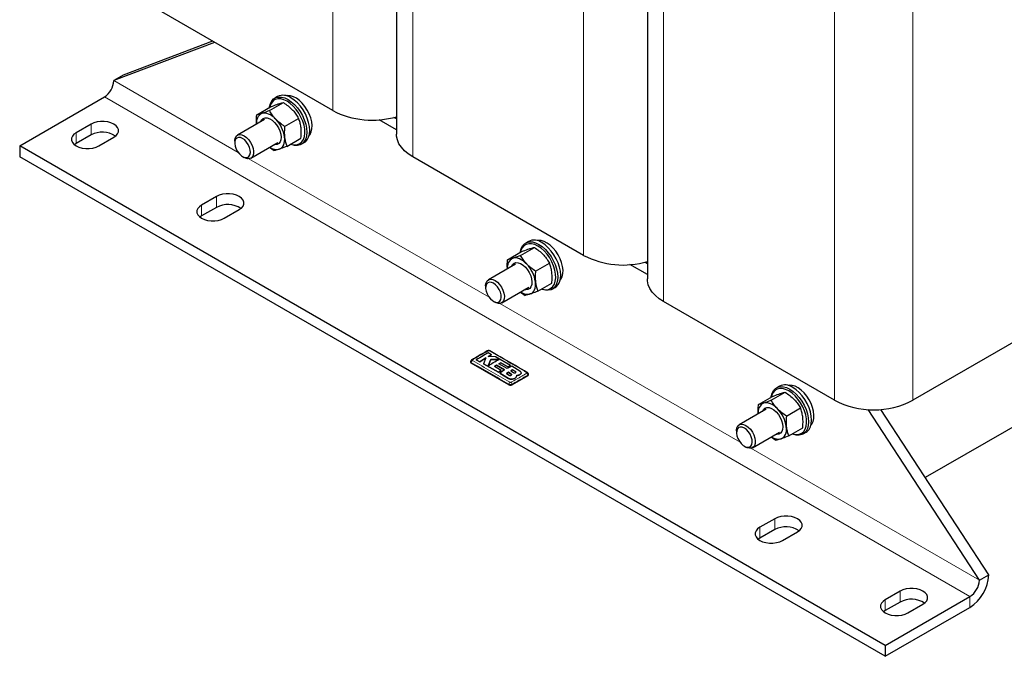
# Model space of a CAD drawing. Header units: millimetres. Extents: x 5 to 418, y 2 to 292.
# Tile 15 of 39: x 229 to 273, y 51 to 80. Entities that reach past the tile are written whole.
import ezdxf

# ---------------------------------------------------------------- set-up
doc = ezdxf.new("R2010")
doc.units = ezdxf.units.MM

msp = doc.modelspace()

# ---------------------------------------------------------------- linework, layer by layer
at = {"color": 7, "linetype": 'Continuous', "lineweight": 18}
for p, q in [((242.9396, 75.6494), (242.9396, 95.328)), ((246.5458, 73.5675), (246.5458, 93.2462)), ((254.2533, 69.1181), (254.2533, 88.7967)), ((257.8595, 67.0363), (257.8595, 86.7149)), ((265.567, 62.5868), (265.567, 82.2655)), ((269.1025, 62.5868), (269.1025, 82.2655)), ((238.6771, 73.7616), (233.0648, 77.0014)), ((271.6729, 53.7337), (232.6406, 76.2666)), ((232.0395, 75.042), (232.0395, 74.5521)), ((231.3678, 74.6542), (231.3678, 74.1643)), ((249.9908, 67.2303), (239.1615, 73.4819)), ((237.6964, 71.7764), (237.6964, 71.2864)), ((237.0246, 71.3886), (237.0246, 70.8986)), ((261.3045, 60.699), (250.4752, 66.9507)), ((249.1869, 64.2654), (249.1869, 64.2909)), ((250.8717, 63.5708), (250.8717, 63.5692)), ((250.9836, 63.771), (250.9836, 63.7694)), ((251.1754, 63.8789), (251.1754, 63.8773)), ((251.7324, 63.6939), (251.7324, 63.7194)), ((250.8839, 63.2857), (250.8839, 63.3112)), ((251.0253, 63.2857), (251.0253, 63.3112)), ((272.0971, 54.4686), (261.7889, 60.4194)), ((262.1976, 56.8565), (262.1976, 56.3666)), ((262.8694, 57.2443), (262.8694, 56.7544)), ((268.5262, 53.9787), (268.5262, 53.4887)), ((271.6729, 53.2438), (271.6729, 53.7337)), ((267.8545, 53.5909), (267.8545, 53.1009))]:
    msp.add_line(p, q, dxfattribs=at)
at = {"color": 7, "linetype": 'Continuous', "lineweight": 25}
for p, q in [((245.8136, 94.2667), (245.8136, 74.588)), ((257.1273, 87.7354), (257.1273, 68.0568)), ((242.9396, 75.6494), (235.2321, 80.0988)), ((237.6076, 78.7275), (233.0648, 77.0014)), ((237.5201, 78.778), (233.4891, 77.2464)), ((233.4891, 77.2464), (233.0648, 77.0014)), ((228.8222, 74.0623), (232.6406, 76.2666)), ((240.0885, 75.649), (240.7173, 76.012)), ((240.4552, 76.2859), (240.3226, 76.2094)), ((239.5106, 75.4583), (240.1394, 75.8213)), ((232.0395, 75.042), (231.3678, 74.6542)), ((239.8642, 75.252), (238.6444, 74.5478)), ((240.7706, 74.9395), (241.3993, 75.3025)), ((245.8136, 74.786), (245.0293, 75.2387)), ((245.8136, 75.2758), (245.6952, 75.3441)), ((231.3678, 74.1643), (231.2926, 74.1133)), ((232.0395, 74.5521), (231.3678, 74.1643)), ((232.3931, 74.0623), (233.0648, 74.4501)), ((238.5202, 74.2731), (238.5202, 74.1915)), ((239.2444, 73.5086), (240.4642, 74.2127)), ((240.8748, 74.0393), (241.5036, 74.4023)), ((241.5225, 74.1309), (241.6551, 74.2074)), ((267.8545, 51.5294), (228.8222, 74.0623)), ((228.8222, 74.0623), (228.8222, 73.5724)), ((267.8545, 51.0395), (228.8222, 73.5724)), ((238.8736, 73.5791), (238.9443, 73.5383)), ((254.2533, 69.1181), (246.5458, 73.5675)), ((237.6964, 71.7764), (237.0246, 71.3886)), ((237.6964, 71.2864), (237.0246, 70.8986)), ((238.0499, 70.7967), (238.7217, 71.1845)), ((237.0246, 70.8986), (236.9494, 70.8477)), ((282.4668, 70.3019), (269.1025, 62.5868)), ((251.7689, 69.7547), (251.6363, 69.6781)), ((250.8244, 68.9271), (251.4531, 69.29)), ((251.4022, 69.1177), (252.031, 69.4807)), ((251.1779, 68.7207), (249.9581, 68.0165)), ((252.0843, 68.4082), (252.7131, 68.7712)), ((257.1273, 68.2547), (256.3431, 68.7074)), ((257.1273, 68.7445), (257.0089, 68.8129)), ((249.8339, 67.7418), (249.8339, 67.6602)), ((250.5581, 66.9773), (251.7779, 67.6815)), ((252.1885, 67.5081), (252.8173, 67.8711)), ((252.8362, 67.5996), (252.9688, 67.6762)), ((250.1874, 67.0479), (250.2581, 67.007)), ((265.567, 62.5868), (257.8595, 67.0363)), ((249.41, 64.4104), (249.5654, 64.3266)), ((249.41, 64.4104), (249.41, 64.4088)), ((249.5654, 64.325), (249.41, 64.4088)), ((249.5654, 64.3266), (249.8468, 64.4975)), ((249.8468, 64.4958), (249.5654, 64.325)), ((249.8468, 64.4975), (249.7366, 64.2332)), ((250.1038, 64.6367), (249.9483, 64.7209)), ((249.953, 64.5568), (250.1038, 64.6367)), ((250.1038, 64.6351), (249.953, 64.5552)), ((250.2808, 64.5398), (249.953, 64.5568)), ((250.0732, 64.4326), (249.9538, 64.1446)), ((249.9538, 64.143), (250.0732, 64.431)), ((250.4495, 64.4287), (250.0732, 64.4326)), ((250.0732, 64.4326), (250.0732, 64.431)), ((250.0732, 64.431), (250.4495, 64.4271)), ((250.1038, 64.6367), (250.1038, 64.6351)), ((250.9595, 64.1525), (250.2808, 64.5398)), ((249.1576, 64.3316), (249.1576, 64.3062)), ((250.8839, 63.2857), (249.1869, 64.2654)), ((249.5654, 64.3266), (249.5654, 64.325)), ((249.7366, 64.2332), (250.4084, 63.8504)), ((249.7366, 64.2332), (249.7366, 64.2315)), ((250.4084, 63.8488), (249.7366, 64.2315)), ((250.2317, 64.1133), (250.3218, 64.1696)), ((250.3218, 64.168), (250.2317, 64.1117)), ((250.536, 63.9358), (250.2317, 64.1133)), ((250.3218, 64.1696), (250.688, 63.9545)), ((250.3218, 64.1696), (250.3218, 64.168)), ((250.688, 63.9529), (250.3218, 64.168)), ((250.4331, 64.2334), (250.5146, 64.276)), ((250.5146, 64.2744), (250.4331, 64.2317)), ((250.7993, 64.0183), (250.4331, 64.2334)), ((250.688, 63.9545), (250.4703, 63.8138)), ((250.5146, 64.276), (250.8317, 64.0909)), ((250.5146, 64.276), (250.5146, 64.2744)), ((250.8317, 64.0893), (250.5146, 64.2744)), ((251.0086, 64.1234), (250.7993, 64.0183)), ((250.8317, 64.0909), (250.9595, 64.1525)), ((250.9595, 64.1508), (250.8317, 64.0893)), ((250.8317, 64.0909), (250.8317, 64.0893)), ((250.9595, 64.1525), (250.9595, 64.1508)), ((251.0523, 63.9556), (250.9734, 63.9132)), ((250.9734, 63.9115), (251.0523, 63.9539)), ((251.3827, 63.8978), (251.0086, 64.1234)), ((251.1754, 63.8789), (251.0523, 63.9556)), ((251.0523, 63.9556), (251.0523, 63.9539)), ((251.0523, 63.9539), (251.1754, 63.8773)), ((278.4823, 64.1961), (269.6606, 59.1034)), ((250.4084, 63.8504), (250.536, 63.9358)), ((250.536, 63.9342), (250.4084, 63.8488)), ((250.4084, 63.8504), (250.4084, 63.8488)), ((250.4703, 63.8138), (250.8717, 63.5708)), ((250.4703, 63.8138), (250.4703, 63.8121)), ((250.8717, 63.5692), (250.4703, 63.8121)), ((250.536, 63.9358), (250.536, 63.9342)), ((250.8604, 63.8484), (250.7703, 63.7932)), ((250.7703, 63.7916), (250.8604, 63.8468)), ((250.7703, 63.7932), (250.8934, 63.7165)), ((250.9836, 63.771), (250.8604, 63.8484)), ((250.8604, 63.8484), (250.8604, 63.8468)), ((250.8604, 63.8468), (250.9836, 63.7694)), ((250.9734, 63.9132), (251.0965, 63.8359)), ((251.7324, 63.6939), (251.0253, 63.2857)), ((251.0568, 63.5474), (251.0568, 63.5458)), ((251.2256, 63.658), (251.2352, 63.7127)), ((251.233, 63.6984), (251.2256, 63.6564)), ((251.2256, 63.658), (251.2256, 63.6564)), ((251.2362, 63.6982), (251.2362, 63.6998)), ((251.3827, 63.7473), (251.3827, 63.7457)), ((251.4362, 63.8199), (251.4362, 63.8215)), ((251.7617, 63.7347), (251.7617, 63.7601)), ((263.0826, 63.2234), (262.95, 63.1469)), ((262.1381, 62.3958), (262.7668, 62.7588)), ((262.7159, 62.5865), (263.3447, 62.9495)), ((262.4916, 62.1894), (261.2719, 61.4853)), ((263.398, 61.877), (264.0268, 62.24)), ((272.0971, 54.4686), (267.0772, 62.1718)), ((272.5214, 54.7135), (267.6582, 62.1763)), ((263.5022, 60.9768), (264.131, 61.3398)), ((261.1476, 61.2106), (261.1476, 61.1289)), ((261.8718, 60.446), (263.0916, 61.1502)), ((264.1499, 61.0683), (264.2825, 61.1449)), ((261.5011, 60.5166), (261.5718, 60.4758)), ((262.8694, 57.2443), (262.1976, 56.8565)), ((262.8694, 56.7544), (262.1976, 56.3666)), ((263.2229, 56.2646), (263.8947, 56.6524)), ((262.1976, 56.3666), (262.1224, 56.3156)), ((272.0971, 54.4686), (272.5214, 54.7135)), ((268.5262, 53.9787), (267.8545, 53.5909)), ((267.8545, 51.5294), (271.6729, 53.7337)), ((268.5262, 53.4887), (267.8545, 53.1009)), ((268.8798, 52.999), (269.5515, 53.3868)), ((267.8545, 53.1009), (267.7793, 53.05)), ((267.8545, 51.0395), (271.6729, 53.2438)), ((267.8545, 51.5294), (267.8545, 51.0395))]:
    msp.add_line(p, q, dxfattribs=at)
at = {"color": 7, "linetype": 'Continuous', "lineweight": 25, "flags": 128}
for points in [[(240.0818, 75.7881), (240.0869, 75.8227), (240.1252, 75.9656), (240.1877, 76.0843), (240.2725, 76.1752), (240.3771, 76.2356), (240.4983, 76.2636), (240.6323, 76.2584), (240.7752, 76.2202), (240.9225, 76.15)], [(240.8784, 76.0734), (240.7347, 76.1414), (240.5957, 76.1774), (240.4658, 76.1801), (240.3492, 76.1496), (240.2495, 76.0868), (240.1701, 75.9936), (240.1134, 75.8732), (240.092, 75.7939)], [(241.8768, 74.5277), (241.9169, 74.5789), (241.9719, 74.6921), (242.0029, 74.8283), (242.0088, 74.9829), (241.9895, 75.1507), (241.9457, 75.3259), (241.8787, 75.5026), (241.7909, 75.6747), (241.6852, 75.8365), (241.5653, 75.9823), (241.4353, 76.1072), (241.2996, 76.207), (241.1627, 76.2783), (241.0294, 76.3186), (240.9042, 76.3266), (240.8434, 76.3178)], [(241.0474, 74.139), (241.0923, 74.1258), (241.2273, 74.1063), (241.3511, 74.1203), (241.4597, 74.1671), (241.5496, 74.2454), (241.618, 74.3526), (241.6625, 74.4853), (241.6819, 74.6391), (241.6754, 74.8092), (241.6433, 74.99), (241.5866, 75.1759), (241.5072, 75.3607), (241.4076, 75.5386), (241.2909, 75.7038), (241.161, 75.8511), (241.022, 75.9756), (240.8784, 76.0734)], [(240.9225, 76.15), (241.0699, 76.05), (241.2128, 75.9234), (241.3468, 75.7738), (241.468, 75.6059), (241.5726, 75.4247), (241.6574, 75.2358), (241.7199, 75.045), (241.7582, 74.8579), (241.7711, 74.6803), (241.7582, 74.5176), (241.7199, 74.3747), (241.6574, 74.256), (241.5726, 74.1651), (241.468, 74.1047), (241.3468, 74.0766), (241.2128, 74.0818), (241.0699, 74.1201), (241.0372, 74.1331)], [(241.6551, 74.2074), (241.7051, 74.2416), (241.79, 74.3325), (241.8525, 74.4512), (241.8908, 74.5941), (241.9037, 74.7568), (241.8908, 74.9344), (241.8525, 75.1215), (241.79, 75.3124), (241.7051, 75.5013), (241.6006, 75.6824), (241.4794, 75.8503), (241.3453, 75.9999), (241.2025, 76.1266), (241.0551, 76.2265)], [(240.3727, 75.2614), (240.2936, 75.337), (240.2117, 75.4019), (240.1286, 75.4551), (240.0456, 75.4956), (239.9641, 75.5228), (239.8856, 75.5362), (239.8114, 75.5355), (239.7427, 75.5208)], [(233.0648, 74.4501), (233.166, 74.5234), (233.2365, 74.6078), (233.2726, 74.6992), (233.2726, 74.7929), (233.2365, 74.8843), (233.166, 74.9687), (233.0648, 75.042), (232.9379, 75.1004), (232.7916, 75.1411), (232.6333, 75.1619), (232.471, 75.1619), (232.3127, 75.1411), (232.1664, 75.1004), (232.0395, 75.042)], [(239.6876, 75.15), (239.7338, 75.2365), (239.8023, 75.2963), (239.8887, 75.3248), (239.9884, 75.3205), (240.0961, 75.2836), (240.2059, 75.2161), (240.312, 75.1216), (240.4086, 75.0053), (240.4904, 74.8734), (240.5532, 74.733), (240.5934, 74.5917), (240.609, 74.4571), (240.5991, 74.3364), (240.5642, 74.2362), (240.5062, 74.1619), (240.4283, 74.1175), (240.4283, 74.1175)], [(231.3678, 74.6542), (231.2665, 74.5809), (231.1961, 74.4965), (231.16, 74.4051), (231.16, 74.3114), (231.1961, 74.22), (231.2665, 74.1356), (231.3678, 74.0623), (231.4947, 74.0039), (231.641, 73.9632), (231.7992, 73.9423), (231.9616, 73.9423), (232.1199, 73.9632), (232.2661, 74.0039), (232.3931, 74.0623)], [(238.5202, 74.2731), (238.521, 74.3034), (238.5409, 74.4125), (238.5862, 74.4975), (238.654, 74.553), (238.74, 74.5755), (238.8389, 74.5636), (238.9444, 74.5181)], [(238.8737, 74.3956), (238.7783, 74.4356), (238.69, 74.4422), (238.6153, 74.4152), (238.5598, 74.3564), (238.5275, 74.2703), (238.521, 74.1631), (238.5406, 74.043), (238.5849, 73.9187), (238.6506, 73.7995), (238.7328, 73.6942), (238.8256, 73.6107), (238.9218, 73.5551), (239.0146, 73.5316), (239.0968, 73.5419), (239.1625, 73.5852), (239.2068, 73.6583), (239.2264, 73.7559), (239.2199, 73.8706), (239.1876, 73.994), (239.1321, 74.1169), (239.0574, 74.2302), (238.9691, 74.3254), (238.8737, 74.3956)], [(238.9444, 74.5181), (239.0499, 74.4418), (239.1488, 74.3395), (239.2348, 74.2177), (239.3026, 74.0839), (239.3479, 73.9466), (239.3678, 73.8145), (239.3612, 73.6958), (239.3283, 73.598), (239.2713, 73.5272), (239.1938, 73.4879), (239.1006, 73.4825), (238.9976, 73.5114), (238.9443, 73.5383)], [(240.5291, 73.9112), (240.591, 73.9396), (240.6452, 73.9813), (240.6906, 74.0356), (240.7266, 74.1016), (240.7524, 74.178), (240.7678, 74.2637), (240.7722, 74.3571), (240.7658, 74.4566)], [(246.5458, 73.5675), (246.3456, 73.698), (246.1741, 73.8414), (246.0338, 73.9957), (245.9268, 74.1587), (245.8545, 74.3279), (245.8181, 74.5009), (245.8136, 74.588)], [(240.4283, 74.1175), (240.3346, 74.1053), (240.2875, 74.1107)], [(238.7217, 71.1845), (238.8229, 71.2577), (238.8933, 71.3422), (238.9295, 71.4335), (238.9295, 71.5273), (238.8933, 71.6186), (238.8229, 71.7031), (238.7217, 71.7764), (238.5947, 71.8348), (238.4485, 71.8755), (238.2902, 71.8963), (238.1279, 71.8963), (237.9696, 71.8755), (237.8233, 71.8348), (237.6964, 71.7764)], [(237.0246, 71.3886), (236.9234, 71.3153), (236.853, 71.2308), (236.8168, 71.1395), (236.8168, 71.0458), (236.853, 70.9544), (236.9234, 70.8699), (237.0246, 70.7967), (237.1515, 70.7382), (237.2978, 70.6976), (237.4561, 70.6767), (237.6184, 70.6767), (237.7767, 70.6976), (237.923, 70.7382), (238.0499, 70.7967)], [(251.3955, 69.2568), (251.4006, 69.2914), (251.4389, 69.4343), (251.5014, 69.553), (251.5862, 69.6439), (251.6908, 69.7043), (251.812, 69.7324), (251.946, 69.7272), (252.0889, 69.6889), (252.2363, 69.6187)], [(253.1905, 67.9964), (253.2306, 68.0477), (253.2856, 68.1608), (253.3166, 68.297), (253.3225, 68.4517), (253.3033, 68.6194), (253.2594, 68.7946), (253.1924, 68.9713), (253.1046, 69.1435), (252.9989, 69.3052), (252.8791, 69.451), (252.749, 69.576), (252.6133, 69.6758), (252.4764, 69.747), (252.3431, 69.7874), (252.218, 69.7953), (252.1571, 69.7865)], [(252.1921, 69.5422), (252.0484, 69.6102), (251.9094, 69.6461), (251.7795, 69.6489), (251.6629, 69.6183), (251.5632, 69.5555), (251.4838, 69.4624), (251.4271, 69.342), (251.4057, 69.2627)], [(252.3611, 67.6077), (252.406, 67.5945), (252.541, 67.5751), (252.6648, 67.589), (252.7734, 67.6359), (252.8633, 67.7142), (252.9317, 67.8213), (252.9762, 67.954), (252.9956, 68.1078), (252.9891, 68.2779), (252.957, 68.4588), (252.9004, 68.6446), (252.8209, 68.8294), (252.7213, 69.0073), (252.6046, 69.1725), (252.4747, 69.3198), (252.3357, 69.4443), (252.1921, 69.5422)], [(252.2363, 69.6187), (252.3836, 69.5188), (252.5265, 69.3921), (252.6605, 69.2425), (252.7817, 69.0746), (252.8863, 68.8935), (252.9711, 68.7046), (253.0336, 68.5137), (253.0719, 68.3266), (253.0848, 68.149), (253.0719, 67.9863), (253.0336, 67.8434), (252.9711, 67.7247), (252.8863, 67.6338), (252.7817, 67.5734), (252.6605, 67.5454), (252.5265, 67.5506), (252.3836, 67.5888), (252.3509, 67.6018)], [(252.9688, 67.6762), (253.0188, 67.7103), (253.1037, 67.8013), (253.1662, 67.92), (253.2045, 68.0629), (253.2174, 68.2256), (253.2045, 68.4032), (253.1662, 68.5902), (253.1037, 68.7811), (253.0188, 68.97), (252.9143, 69.1512), (252.7931, 69.3191), (252.6591, 69.4686), (252.5162, 69.5953), (252.3688, 69.6953)], [(251.6864, 68.7302), (251.6073, 68.8057), (251.5254, 68.8706), (251.4423, 68.9238), (251.3593, 68.9643), (251.2779, 68.9915), (251.1993, 69.0049), (251.1251, 69.0042), (251.0564, 68.9896)], [(251.0013, 68.6187), (251.0475, 68.7052), (251.116, 68.765), (251.2024, 68.7935), (251.3021, 68.7892), (251.4098, 68.7523), (251.5196, 68.6848), (251.6257, 68.5904), (251.7223, 68.4741), (251.8041, 68.3421), (251.8669, 68.2018), (251.9071, 68.0604), (251.9227, 67.9258), (251.9128, 67.8052), (251.8779, 67.705), (251.8199, 67.6306), (251.742, 67.5862), (251.742, 67.5862)], [(249.8339, 67.7418), (249.8347, 67.7721), (249.8546, 67.8813), (249.8999, 67.9662), (249.9677, 68.0217), (250.0537, 68.0442), (250.1526, 68.0324), (250.2581, 67.9868)], [(250.2581, 67.9868), (250.3636, 67.9105), (250.4625, 67.8083), (250.5486, 67.6864), (250.6163, 67.5526), (250.6616, 67.4154), (250.6816, 67.2832), (250.6749, 67.1645), (250.642, 67.0667), (250.585, 66.9959), (250.5075, 66.9566), (250.4143, 66.9512), (250.3113, 66.9802), (250.2581, 67.007)], [(257.8595, 67.0363), (257.6593, 67.1667), (257.4878, 67.3101), (257.3475, 67.4645), (257.2405, 67.6274), (257.1682, 67.7966), (257.1319, 67.9696), (257.1273, 68.0568)], [(250.1874, 67.8644), (250.092, 67.9043), (250.0037, 67.911), (249.929, 67.8839), (249.8735, 67.8252), (249.8413, 67.739), (249.8347, 67.6319), (249.8543, 67.5117), (249.8986, 67.3874), (249.9643, 67.2682), (250.0466, 67.1629), (250.1393, 67.0794), (250.2356, 67.0238), (250.3283, 67.0003), (250.4105, 67.0106), (250.4763, 67.0539), (250.5206, 67.1271), (250.5401, 67.2246), (250.5336, 67.3393), (250.5013, 67.4627), (250.4458, 67.5856), (250.3711, 67.6989), (250.2828, 67.7942), (250.1874, 67.8644)], [(251.742, 67.5862), (251.6483, 67.574), (251.6012, 67.5795)], [(251.8428, 67.3799), (251.9047, 67.4083), (251.9589, 67.4501), (252.0043, 67.5044), (252.0403, 67.5703), (252.0662, 67.6468), (252.0815, 67.7324), (252.086, 67.8258), (252.0796, 67.9253)], [(262.7092, 62.7255), (262.7143, 62.7602), (262.7526, 62.903), (262.8151, 63.0217), (262.9, 63.1127), (263.0045, 63.1731), (263.1257, 63.2011), (263.2598, 63.1959), (263.4026, 63.1576), (263.55, 63.0875)], [(263.5058, 63.0109), (263.3622, 63.0789), (263.2231, 63.1148), (263.0932, 63.1176), (262.9766, 63.0871), (262.8769, 63.0242), (262.7975, 62.9311), (262.7408, 62.8107), (262.7194, 62.7314)], [(264.5042, 61.4652), (264.5443, 61.5164), (264.5993, 61.6296), (264.6303, 61.7658), (264.6363, 61.9204), (264.617, 62.0882), (264.5731, 62.2634), (264.5061, 62.4401), (264.4183, 62.6122), (264.3126, 62.7739), (264.1928, 62.9198), (264.0627, 63.0447), (263.927, 63.1445), (263.7901, 63.2158), (263.6569, 63.2561), (263.5317, 63.2641), (263.4708, 63.2552)], [(263.55, 63.0875), (263.6973, 62.9875), (263.8402, 62.8608), (263.9742, 62.7113), (264.0954, 62.5433), (264.2, 62.3622), (264.2848, 62.1733), (264.3473, 61.9824), (264.3856, 61.7954), (264.3985, 61.6178), (264.3856, 61.4551), (264.3473, 61.3122), (264.2848, 61.1935), (264.2, 61.1025), (264.0954, 61.0421), (263.9742, 61.0141), (263.8402, 61.0193), (263.6973, 61.0576), (263.6646, 61.0705)], [(264.2825, 61.1449), (264.3326, 61.1791), (264.4174, 61.27), (264.4799, 61.3887), (264.5182, 61.5316), (264.5311, 61.6943), (264.5182, 61.8719), (264.4799, 62.059), (264.4174, 62.2499), (264.3326, 62.4387), (264.228, 62.6199), (264.1068, 62.7878), (263.9728, 62.9374), (263.8299, 63.064), (263.6825, 63.164)], [(263.6748, 61.0764), (263.7198, 61.0632), (263.8548, 61.0438), (263.9785, 61.0577), (264.0871, 61.1046), (264.177, 61.1829), (264.2454, 61.2901), (264.2899, 61.4227), (264.3093, 61.5766), (264.3028, 61.7466), (264.2707, 61.9275), (264.2141, 62.1133), (264.1346, 62.2982), (264.035, 62.4761), (263.9183, 62.6413), (263.7884, 62.7885), (263.6494, 62.9131), (263.5058, 63.0109)], [(262.315, 62.0875), (262.3613, 62.1739), (262.4297, 62.2337), (262.5161, 62.2622), (262.6158, 62.2579), (262.7235, 62.221), (262.8333, 62.1536), (262.9394, 62.0591), (263.036, 61.9428), (263.1178, 61.8109), (263.1806, 61.6705), (263.2208, 61.5292), (263.2364, 61.3946), (263.2265, 61.2739), (263.1916, 61.1737), (263.1337, 61.0994), (263.0557, 61.0549), (263.0557, 61.0549)], [(263.0001, 62.1989), (262.921, 62.2744), (262.8391, 62.3394), (262.756, 62.3925), (262.673, 62.4331), (262.5916, 62.4602), (262.5131, 62.4736), (262.4388, 62.473), (262.3701, 62.4583)], [(261.1476, 61.2106), (261.1484, 61.2409), (261.1683, 61.35), (261.2136, 61.435), (261.2814, 61.4905), (261.3674, 61.513), (261.4663, 61.5011), (261.5718, 61.4556)], [(261.5011, 61.3331), (261.4057, 61.373), (261.3174, 61.3797), (261.2427, 61.3527), (261.1872, 61.2939), (261.155, 61.2077), (261.1484, 61.1006), (261.168, 60.9804), (261.2123, 60.8561), (261.278, 60.7369), (261.3603, 60.6317), (261.453, 60.5482), (261.5493, 60.4926), (261.642, 60.4691), (261.7242, 60.4793), (261.79, 60.5226), (261.8343, 60.5958), (261.8539, 60.6933), (261.8473, 60.8081), (261.815, 60.9314), (261.7595, 61.0543), (261.6848, 61.1676), (261.5965, 61.2629), (261.5011, 61.3331)], [(261.5718, 61.4556), (261.6773, 61.3793), (261.7762, 61.277), (261.8623, 61.1551), (261.9301, 61.0214), (261.9753, 60.8841), (261.9953, 60.752), (261.9886, 60.6333), (261.9557, 60.5354), (261.8987, 60.4647), (261.8212, 60.4253), (261.728, 60.42), (261.625, 60.4489), (261.5718, 60.4758)], [(263.1565, 60.8486), (263.2184, 60.8771), (263.2726, 60.9188), (263.3181, 60.9731), (263.354, 61.039), (263.3799, 61.1155), (263.3952, 61.2011), (263.3997, 61.2945), (263.3933, 61.3941)], [(263.0557, 61.0549), (262.962, 61.0427), (262.915, 61.0482)], [(263.8947, 56.6524), (263.9959, 56.7257), (264.0663, 56.8101), (264.1025, 56.9015), (264.1025, 56.9952), (264.0663, 57.0866), (263.9959, 57.171), (263.8947, 57.2443), (263.7677, 57.3027), (263.6215, 57.3434), (263.4632, 57.3642), (263.3009, 57.3642), (263.1426, 57.3434), (262.9963, 57.3027), (262.8694, 57.2443)], [(262.1976, 56.8565), (262.0964, 56.7832), (262.026, 56.6988), (261.9898, 56.6074), (261.9898, 56.5137), (262.026, 56.4223), (262.0964, 56.3379), (262.1976, 56.2646), (262.3246, 56.2062), (262.4708, 56.1655), (262.6291, 56.1446), (262.7914, 56.1446), (262.9497, 56.1655), (263.096, 56.2062), (263.2229, 56.2646)], [(269.5515, 53.3868), (269.6528, 53.46), (269.7232, 53.5445), (269.7593, 53.6359), (269.7593, 53.7296), (269.7232, 53.8209), (269.6528, 53.9054), (269.5515, 53.9787), (269.4246, 54.0371), (269.2783, 54.0778), (269.1201, 54.0986), (268.9577, 54.0986), (268.7994, 54.0778), (268.6532, 54.0371), (268.5262, 53.9787)], [(267.8545, 53.5909), (267.7533, 53.5176), (267.6828, 53.4332), (267.6467, 53.3418), (267.6467, 53.2481), (267.6828, 53.1567), (267.7533, 53.0722), (267.8545, 52.999), (267.9814, 52.9405), (268.1277, 52.8999), (268.286, 52.879), (268.4483, 52.879), (268.6066, 52.8999), (268.7529, 52.9405), (268.8798, 52.999)]]:
    msp.add_lwpolyline(points, dxfattribs=at)
at = {"color": 7, "linetype": 'Continuous', "lineweight": 25}
for centre, radius, start, end in [((232.1437, 77.0434), 0.9221, 302.60548, 357.39452), ((240.7055, 75.7545), 0.5874, 53.47043, 115.21911), ((239.9414, 75.1196), 0.4477, 116.34752, 189.98422), ((244.7192, 79.1102), 3.8916, 242.78633, 286.33262), ((239.3233, 74.2503), 1.4573, 8.13725, 43.93473), ((232.547, 73.603), 1.0762, 56.56204, 118.13278), ((240.4148, 74.4255), 0.5268, 233.36029, 282.52373), ((238.2038, 70.3373), 1.0762, 56.56204, 118.13278), ((252.0192, 69.2232), 0.5874, 53.47043, 115.21911), ((251.2551, 68.5884), 0.4477, 116.34752, 189.98422), ((256.0329, 72.5789), 3.8916, 242.78633, 286.33262), ((250.637, 67.7191), 1.4573, 8.13725, 43.93473), ((251.7285, 67.8942), 0.5268, 233.36029, 282.52373), ((249.2152, 64.3729), 0.0345, 55.21819, 114.71129), ((249.9235, 64.7814), 0.0349, 55.56316, 114.46716), ((249.2076, 64.3112), 0.0503, 185.6948, 245.62534), ((251.7039, 63.8026), 0.0335, 62.68013, 125.64176), ((251.7117, 63.7397), 0.0503, 294.37466, 354.3052), ((250.9546, 63.4222), 0.1537, 242.60967, 297.39033), ((263.3329, 62.692), 0.5874, 53.47043, 115.21911), ((262.5688, 62.0571), 0.4477, 116.34752, 189.98422), ((261.9507, 61.1878), 1.4573, 8.13725, 43.93473), ((267.3348, 65.9862), 3.8315, 242.52431, 297.47569), ((263.0422, 61.3629), 0.5268, 233.36029, 282.52373), ((263.3768, 55.8053), 1.0762, 56.56204, 118.13278), ((270.6869, 54.7928), 1.8362, 302.4764, 357.5236), ((271.176, 54.5105), 0.9221, 302.60548, 357.39452), ((269.0337, 52.5397), 1.0762, 56.56204, 118.13278)]:
    msp.add_arc(centre, radius, start, end, dxfattribs=at)
at = {"color": 7, "linetype": 'Continuous', "lineweight": 18}
for centre, radius, start, end in [((250.0058, 64.7816), 0.0347, 64.38698, 124.52497), ((249.2935, 64.2873), 0.1067, 123.32255, 178.05861), ((251.6257, 63.7157), 0.1068, 1.96162, 56.68054), ((250.9927, 63.3048), 0.109, 123.12783, 176.6323), ((250.9166, 63.3048), 0.109, 3.34751, 56.86931)]:
    msp.add_arc(centre, radius, start, end, dxfattribs=at)
at = {"color": 7, "linetype": 'Continuous', "lineweight": 25}
for points, knots in [([(240.1394, 75.8213), (240.1674, 75.8323), (240.2949, 75.8827), (240.4018, 75.9202), (240.4852, 75.9495)], [0, 0, 0, 0, 0.2189524, 1, 1, 1, 1]), ([(240.4852, 75.9495), (240.5078, 75.9568), (240.6028, 75.9874), (240.6678, 76.0014), (240.7173, 76.012)], [0, 0, 0, 0, 0.23810182, 1, 1, 1, 1]), ([(240.7173, 76.012), (240.7885, 75.9635), (240.9324, 75.8658), (241.0539, 75.749), (241.1151, 75.6901)], [0, 0, 0, 0, 0.495458, 1, 1, 1, 1]), ([(239.7427, 75.5208), (239.6733, 75.4997), (239.5845, 75.4726), (239.5239, 75.4609), (239.5106, 75.4583)], [0, 0, 0, 0, 0.7810476, 1, 1, 1, 1]), ([(240.0885, 75.649), (239.9928, 75.6117), (239.8672, 75.5628), (239.7667, 75.5289), (239.7427, 75.5208)], [0, 0, 0, 0, 0.7618982, 1, 1, 1, 1]), ([(240.3727, 75.2614), (240.3647, 75.2699), (240.304, 75.3339), (240.201, 75.4611), (240.1262, 75.586), (240.0885, 75.649)], [0, 0, 0, 0, 0.07009, 0.5307844, 1, 1, 1, 1]), ([(241.1151, 75.6901), (241.1232, 75.6816), (241.1839, 75.6176), (241.2869, 75.4904), (241.3616, 75.3655), (241.3993, 75.3025)], [0, 0, 0, 0, 0.07009003, 0.53078443, 1, 1, 1, 1]), ([(239.5014, 75.0425), (239.4979, 75.1034), (239.4902, 75.238), (239.5034, 75.3804), (239.5106, 75.4583)], [0, 0, 0, 0, 0.452188, 1, 1, 1, 1]), ([(240.7706, 74.9395), (240.6993, 74.9879), (240.5554, 75.0857), (240.434, 75.2025), (240.3727, 75.2614)], [0, 0, 0, 0, 0.495458, 1, 1, 1, 1]), ([(241.5083, 74.8852), (241.507, 74.8958), (241.4971, 74.9763), (241.4671, 75.1215), (241.4221, 75.2418), (241.3993, 75.3025)], [0, 0, 0, 0, 0.07009, 0.5307844, 1, 1, 1, 1]), ([(240.7706, 74.9395), (240.7631, 74.8572), (240.7482, 74.6912), (240.7599, 74.5353), (240.7658, 74.4566)], [0, 0, 0, 0, 0.495458, 1, 1, 1, 1]), ([(241.5036, 74.4023), (241.511, 74.4846), (241.526, 74.6506), (241.5142, 74.8065), (241.5083, 74.8852)], [0, 0, 0, 0, 0.495458, 1, 1, 1, 1]), ([(240.7658, 74.4566), (240.7672, 74.446), (240.777, 74.3655), (240.8071, 74.2203), (240.8521, 74.1), (240.8748, 74.0393)], [0, 0, 0, 0, 0.07009, 0.5307844, 1, 1, 1, 1]), ([(240.0912, 73.9974), (240.0938, 73.995), (240.156, 73.9398), (240.228, 73.8932), (240.297, 73.8486)], [0, 0, 0, 0, 0.04307, 1, 1, 1, 1]), ([(240.5291, 73.9112), (240.4597, 73.89), (240.3709, 73.8629), (240.3103, 73.8512), (240.297, 73.8486)], [0, 0, 0, 0, 0.7810476, 1, 1, 1, 1]), ([(240.8748, 74.0393), (240.7791, 74.002), (240.6535, 73.9531), (240.553, 73.9192), (240.5291, 73.9112)], [0, 0, 0, 0, 0.7618982, 1, 1, 1, 1]), ([(251.4531, 69.29), (251.4811, 69.3011), (251.6087, 69.3515), (251.7155, 69.3889), (251.7989, 69.4182)], [0, 0, 0, 0, 0.2189524, 1, 1, 1, 1]), ([(251.7989, 69.4182), (251.8215, 69.4255), (251.9165, 69.4562), (251.9815, 69.4701), (252.031, 69.4807)], [0, 0, 0, 0, 0.2381018, 1, 1, 1, 1]), ([(252.031, 69.4807), (252.1022, 69.4323), (252.2461, 69.3345), (252.3676, 69.2177), (252.4288, 69.1588)], [0, 0, 0, 0, 0.495458, 1, 1, 1, 1]), ([(250.8151, 68.5112), (250.8116, 68.5721), (250.8039, 68.7068), (250.8171, 68.8491), (250.8244, 68.9271)], [0, 0, 0, 0, 0.452188, 1, 1, 1, 1]), ([(251.0564, 68.9896), (250.987, 68.9684), (250.8982, 68.9413), (250.8376, 68.9296), (250.8244, 68.9271)], [0, 0, 0, 0, 0.7810476, 1, 1, 1, 1]), ([(251.4022, 69.1177), (251.3065, 69.0804), (251.1809, 69.0315), (251.0804, 68.9976), (251.0564, 68.9896)], [0, 0, 0, 0, 0.7618982, 1, 1, 1, 1]), ([(251.6864, 68.7302), (251.6784, 68.7386), (251.6177, 68.8026), (251.5147, 68.9298), (251.4399, 69.0547), (251.4022, 69.1177)], [0, 0, 0, 0, 0.07009, 0.5307844, 1, 1, 1, 1]), ([(252.4288, 69.1588), (252.4369, 69.1503), (252.4976, 69.0864), (252.6006, 68.9591), (252.6753, 68.8342), (252.7131, 68.7712)], [0, 0, 0, 0, 0.07009, 0.5307844, 1, 1, 1, 1]), ([(252.0843, 68.4082), (252.013, 68.4567), (251.8691, 68.5545), (251.7477, 68.6712), (251.6864, 68.7302)], [0, 0, 0, 0, 0.495458, 1, 1, 1, 1]), ([(252.0843, 68.4082), (252.0769, 68.326), (252.0619, 68.1599), (252.0736, 68.004), (252.0796, 67.9253)], [0, 0, 0, 0, 0.495458, 1, 1, 1, 1]), ([(252.822, 68.354), (252.8207, 68.3646), (252.8108, 68.4451), (252.7808, 68.5902), (252.7358, 68.7105), (252.7131, 68.7712)], [0, 0, 0, 0, 0.07009003, 0.53078443, 1, 1, 1, 1]), ([(252.8173, 67.8711), (252.8247, 67.9533), (252.8397, 68.1194), (252.828, 68.2753), (252.822, 68.354)], [0, 0, 0, 0, 0.495458, 1, 1, 1, 1]), ([(252.1885, 67.5081), (252.0928, 67.4708), (251.9673, 67.4218), (251.8667, 67.388), (251.8428, 67.3799)], [0, 0, 0, 0, 0.7618982, 1, 1, 1, 1]), ([(252.0796, 67.9253), (252.0809, 67.9147), (252.0907, 67.8342), (252.1208, 67.6891), (252.1658, 67.5688), (252.1885, 67.5081)], [0, 0, 0, 0, 0.07009, 0.5307844, 1, 1, 1, 1]), ([(251.4049, 67.4661), (251.4075, 67.4637), (251.4697, 67.4085), (251.5417, 67.362), (251.6107, 67.3174)], [0, 0, 0, 0, 0.04307, 1, 1, 1, 1]), ([(251.8428, 67.3799), (251.7734, 67.3588), (251.6846, 67.3317), (251.624, 67.3199), (251.6107, 67.3174)], [0, 0, 0, 0, 0.7810476, 1, 1, 1, 1]), ([(250.0199, 64.8126), (250.019, 64.8134), (250.0106, 64.8202), (249.9874, 64.8258), (249.952, 64.8284), (249.9236, 64.8223), (249.9108, 64.8137), (249.9093, 64.8127)], [0, 0, 0, 0, 0.0314747, 0.2834631, 0.5952218, 0.9527506, 1, 1, 1, 1]), ([(249.201, 64.4038), (249.1999, 64.4033), (249.1892, 64.3987), (249.1742, 64.3825), (249.1596, 64.3578), (249.1588, 64.3397), (249.1584, 64.3317)], [0, 0, 0, 0, 0.0428539, 0.3934316, 0.7296541, 1, 1, 1, 1]), ([(249.9091, 64.8131), (249.8988, 64.8073), (249.6628, 64.6747), (249.4266, 64.5358), (249.2008, 64.4031)], [0, 0, 0, 0, 0.0437347, 1, 1, 1, 1]), ([(249.9483, 64.7209), (249.8747, 64.6803), (249.6953, 64.5813), (249.5158, 64.4738), (249.41, 64.4104)], [0, 0, 0, 0, 0.4103295, 1, 1, 1, 1]), ([(249.9538, 64.1446), (250.0274, 64.1932), (250.1926, 64.3024), (250.3579, 64.3837), (250.4495, 64.4287)], [0, 0, 0, 0, 0.4454775, 1, 1, 1, 1]), ([(251.7185, 63.8313), (251.3577, 64.044), (250.7916, 64.3778), (250.2256, 64.6965), (250.0203, 64.8121)], [0, 0, 0, 0, 0.637324, 1, 1, 1, 1]), ([(250.8717, 63.5708), (250.8865, 63.5634), (250.916, 63.5485), (250.9724, 63.5392), (251.0208, 63.54), (251.0478, 63.5456), (251.0568, 63.5474)], [0, 0, 0, 0, 0.2851253, 0.5702516, 0.8553553, 1, 1, 1, 1]), ([(251.0568, 63.5458), (251.0386, 63.5426), (251.002, 63.5362), (250.9442, 63.541), (250.9001, 63.5535), (250.8789, 63.5652), (250.8717, 63.5692)], [0, 0, 0, 0, 0.285052, 0.570102, 0.8551915, 1, 1, 1, 1]), ([(250.8934, 63.7165), (250.899, 63.7136), (250.9101, 63.7079), (250.9314, 63.7042), (250.9531, 63.7047), (250.9732, 63.7096), (250.9894, 63.7183), (250.9999, 63.7299), (251.0035, 63.7431), (250.9997, 63.7563), (250.9915, 63.7656), (250.9851, 63.77), (250.9836, 63.771)], [0, 0, 0, 0, 0.1073587, 0.214721, 0.322003, 0.4292233, 0.5364373, 0.6436973, 0.7510459, 0.8585026, 0.9660513, 1, 1, 1, 1]), ([(250.9836, 63.7694), (250.988, 63.7659), (250.997, 63.7588), (251.0025, 63.7486), (251.0017, 63.7428), (251.0014, 63.7414)], [0, 0, 0, 0, 0.4302445, 0.8604885, 1, 1, 1, 1]), ([(251.0568, 63.5474), (251.0838, 63.5548), (251.1378, 63.5695), (251.1976, 63.6094), (251.2165, 63.6422), (251.2256, 63.658)], [0, 0, 0, 0, 0.3407821, 0.6815687, 1, 1, 1, 1]), ([(251.2256, 63.6564), (251.2157, 63.6394), (251.1957, 63.6056), (251.1344, 63.5665), (251.0821, 63.5526), (251.0568, 63.5458)], [0, 0, 0, 0, 0.3408172, 0.6816417, 1, 1, 1, 1]), ([(251.0965, 63.8359), (251.1014, 63.8333), (251.1112, 63.8282), (251.1298, 63.8245), (251.1488, 63.8244), (251.1665, 63.828), (251.1806, 63.835), (251.1898, 63.8445), (251.1929, 63.8554), (251.1895, 63.8665), (251.1824, 63.8743), (251.1768, 63.8781), (251.1754, 63.8789)], [0, 0, 0, 0, 0.107578, 0.2151551, 0.3227414, 0.4302646, 0.5376806, 0.6449866, 0.752213, 0.8594107, 0.9666405, 1, 1, 1, 1]), ([(251.1754, 63.8773), (251.1794, 63.8743), (251.1872, 63.8683), (251.192, 63.8596), (251.1913, 63.8548), (251.1911, 63.8536)], [0, 0, 0, 0, 0.42963026, 0.85927491, 1, 1, 1, 1]), ([(251.2352, 63.7127), (251.257, 63.7132), (251.3006, 63.7141), (251.3508, 63.729), (251.3743, 63.7425), (251.3827, 63.7473)], [0, 0, 0, 0, 0.3919653, 0.7839447, 1, 1, 1, 1]), ([(251.3827, 63.7457), (251.3668, 63.7373), (251.3349, 63.7205), (251.2809, 63.7109), (251.2472, 63.711), (251.2352, 63.7111)], [0, 0, 0, 0, 0.3915997, 0.7831923, 1, 1, 1, 1]), ([(251.3827, 63.7473), (251.3958, 63.7563), (251.4219, 63.7743), (251.4384, 63.8096), (251.4348, 63.8457), (251.414, 63.8762), (251.3916, 63.8917), (251.3827, 63.8978)], [0, 0, 0, 0, 0.21459, 0.4291787, 0.6437975, 0.8584406, 1, 1, 1, 1]), ([(251.4339, 63.8199), (251.4339, 63.8119), (251.4338, 63.7919), (251.4137, 63.7658), (251.3915, 63.7514), (251.3827, 63.7457)], [0, 0, 0, 0, 0.2882395, 0.7172485, 1, 1, 1, 1]), ([(251.7611, 63.76), (251.7613, 63.7614), (251.763, 63.7727), (251.7559, 63.7932), (251.7409, 63.8161), (251.7271, 63.8284), (251.7188, 63.8325), (251.7185, 63.8327)], [0, 0, 0, 0, 0.04731538, 0.38746342, 0.6881179, 0.98688417, 1, 1, 1, 1]), ([(262.7668, 62.7588), (262.7948, 62.7698), (262.9224, 62.8202), (263.0292, 62.8577), (263.1126, 62.8869)], [0, 0, 0, 0, 0.2189524, 1, 1, 1, 1]), ([(263.1126, 62.8869), (263.1352, 62.8942), (263.2302, 62.9249), (263.2952, 62.9388), (263.3447, 62.9495)], [0, 0, 0, 0, 0.23810182, 1, 1, 1, 1]), ([(263.3447, 62.9495), (263.4159, 62.901), (263.5598, 62.8032), (263.6813, 62.6864), (263.7426, 62.6275)], [0, 0, 0, 0, 0.495458, 1, 1, 1, 1]), ([(263.7426, 62.6275), (263.7506, 62.6191), (263.8113, 62.5551), (263.9143, 62.4279), (263.989, 62.303), (264.0268, 62.24)], [0, 0, 0, 0, 0.07009003, 0.53078443, 1, 1, 1, 1]), ([(262.1288, 61.98), (262.1253, 62.0409), (262.1176, 62.1755), (262.1308, 62.3178), (262.1381, 62.3958)], [0, 0, 0, 0, 0.452188, 1, 1, 1, 1]), ([(262.3701, 62.4583), (262.3008, 62.4372), (262.2119, 62.4101), (262.1513, 62.3984), (262.1381, 62.3958)], [0, 0, 0, 0, 0.7810476, 1, 1, 1, 1]), ([(262.7159, 62.5865), (262.6202, 62.5492), (262.4946, 62.5002), (262.3941, 62.4664), (262.3701, 62.4583)], [0, 0, 0, 0, 0.7618982, 1, 1, 1, 1]), ([(263.0001, 62.1989), (262.9921, 62.2074), (262.9314, 62.2713), (262.8284, 62.3986), (262.7536, 62.5235), (262.7159, 62.5865)], [0, 0, 0, 0, 0.07009, 0.5307844, 1, 1, 1, 1]), ([(263.398, 61.877), (263.3267, 61.9254), (263.1829, 62.0232), (263.0614, 62.14), (263.0001, 62.1989)], [0, 0, 0, 0, 0.495458, 1, 1, 1, 1]), ([(264.1357, 61.8227), (264.1344, 61.8333), (264.1246, 61.9138), (264.0945, 62.059), (264.0495, 62.1793), (264.0268, 62.24)], [0, 0, 0, 0, 0.07009, 0.5307844, 1, 1, 1, 1]), ([(263.398, 61.877), (263.3906, 61.7947), (263.3756, 61.6287), (263.3873, 61.4727), (263.3933, 61.3941)], [0, 0, 0, 0, 0.495458, 1, 1, 1, 1]), ([(264.131, 61.3398), (264.1384, 61.4221), (264.1534, 61.5881), (264.1417, 61.744), (264.1357, 61.8227)], [0, 0, 0, 0, 0.495458, 1, 1, 1, 1]), ([(263.3933, 61.3941), (263.3946, 61.3834), (263.4044, 61.3029), (263.4345, 61.1578), (263.4795, 61.0375), (263.5022, 60.9768)], [0, 0, 0, 0, 0.07009, 0.5307844, 1, 1, 1, 1]), ([(262.7186, 60.9349), (262.7213, 60.9325), (262.7834, 60.8773), (262.8554, 60.8307), (262.9244, 60.7861)], [0, 0, 0, 0, 0.04307, 1, 1, 1, 1]), ([(263.1565, 60.8486), (263.0871, 60.8275), (262.9983, 60.8004), (262.9377, 60.7887), (262.9244, 60.7861)], [0, 0, 0, 0, 0.7810476, 1, 1, 1, 1]), ([(263.5022, 60.9768), (263.4066, 60.9395), (263.281, 60.8906), (263.1804, 60.8567), (263.1565, 60.8486)], [0, 0, 0, 0, 0.7618982, 1, 1, 1, 1])]:
    msp.add_open_spline(points, degree=3, knots=knots, dxfattribs=at)
at = {"color": 7, "linetype": 'Continuous', "lineweight": 18}
for points, knots in [([(249.2349, 64.4012), (249.2335, 64.4002), (249.2298, 64.3977), (249.2264, 64.3927), (249.2259, 64.3868), (249.2285, 64.381), (249.2328, 64.378), (249.2349, 64.3764)], [0, 0, 0, 0, 0.1406569, 0.3555038, 0.5710329, 0.7861716, 1, 1, 1, 1]), ([(249.9432, 64.8101), (249.862, 64.7651), (249.6996, 64.675), (249.4636, 64.5385), (249.3094, 64.446), (249.2349, 64.4012)], [0, 0, 0, 0, 0.3404987, 0.6810489, 1, 1, 1, 1]), ([(249.9861, 64.8101), (249.9845, 64.8109), (249.9802, 64.813), (249.9716, 64.8149), (249.9613, 64.8152), (249.9512, 64.8137), (249.9458, 64.8113), (249.9432, 64.8101)], [0, 0, 0, 0, 0.140567, 0.3553278, 0.5708439, 0.7860438, 1, 1, 1, 1]), ([(251.6844, 63.8297), (251.4042, 63.9977), (250.8439, 64.3336), (250.272, 64.6513), (249.9861, 64.8101)], [0, 0, 0, 0, 0.500039, 1, 1, 1, 1]), ([(249.1869, 64.2909), (249.1798, 64.2959), (249.1658, 64.3059), (249.1571, 64.3209), (249.1585, 64.3295), (249.1588, 64.3316)], [0, 0, 0, 0, 0.4290253, 0.8580652, 1, 1, 1, 1]), ([(250.8839, 63.3112), (250.6011, 63.4776), (250.0354, 63.8105), (249.4697, 64.1307), (249.1869, 64.2909)], [0, 0, 0, 0, 0.499961, 1, 1, 1, 1]), ([(249.2349, 64.3764), (249.5151, 64.2143), (250.0754, 63.89), (250.6473, 63.5607), (250.9332, 63.3961)], [0, 0, 0, 0, 0.50003916, 1, 1, 1, 1]), ([(250.9761, 63.3961), (251.0573, 63.4429), (251.2197, 63.5365), (251.4557, 63.6728), (251.6099, 63.7619), (251.6844, 63.8049)], [0, 0, 0, 0, 0.3404988, 0.6810495, 1, 1, 1, 1]), ([(251.7324, 63.7194), (251.6573, 63.6769), (251.5018, 63.5889), (251.2661, 63.4529), (251.1056, 63.3584), (251.0253, 63.3112)], [0, 0, 0, 0, 0.3189779, 0.6594763, 1, 1, 1, 1]), ([(251.6844, 63.8049), (251.6858, 63.8059), (251.6895, 63.8083), (251.6929, 63.8133), (251.6934, 63.8192), (251.6908, 63.8251), (251.6865, 63.8282), (251.6844, 63.8297)], [0, 0, 0, 0, 0.1406564, 0.3555028, 0.5710316, 0.7861708, 1, 1, 1, 1]), ([(251.7605, 63.7601), (251.7605, 63.7557), (251.7604, 63.7449), (251.7494, 63.7306), (251.7373, 63.7226), (251.7324, 63.7194)], [0, 0, 0, 0, 0.2875097, 0.7171757, 1, 1, 1, 1]), ([(251.0253, 63.3112), (251.0166, 63.307), (250.9991, 63.2987), (250.9658, 63.2935), (250.9318, 63.2946), (250.9035, 63.3012), (250.8895, 63.3084), (250.8839, 63.3112)], [0, 0, 0, 0, 0.2146728, 0.4293525, 0.6440267, 0.8586958, 1, 1, 1, 1]), ([(250.9332, 63.3961), (250.9348, 63.3952), (250.9391, 63.393), (250.9477, 63.3911), (250.958, 63.3907), (250.9681, 63.3923), (250.9735, 63.3948), (250.9761, 63.3961)], [0, 0, 0, 0, 0.1405668, 0.3553275, 0.5708435, 0.7860436, 1, 1, 1, 1])]:
    msp.add_open_spline(points, degree=3, knots=knots, dxfattribs=at)

doc.saveas('drawing.dxf')
